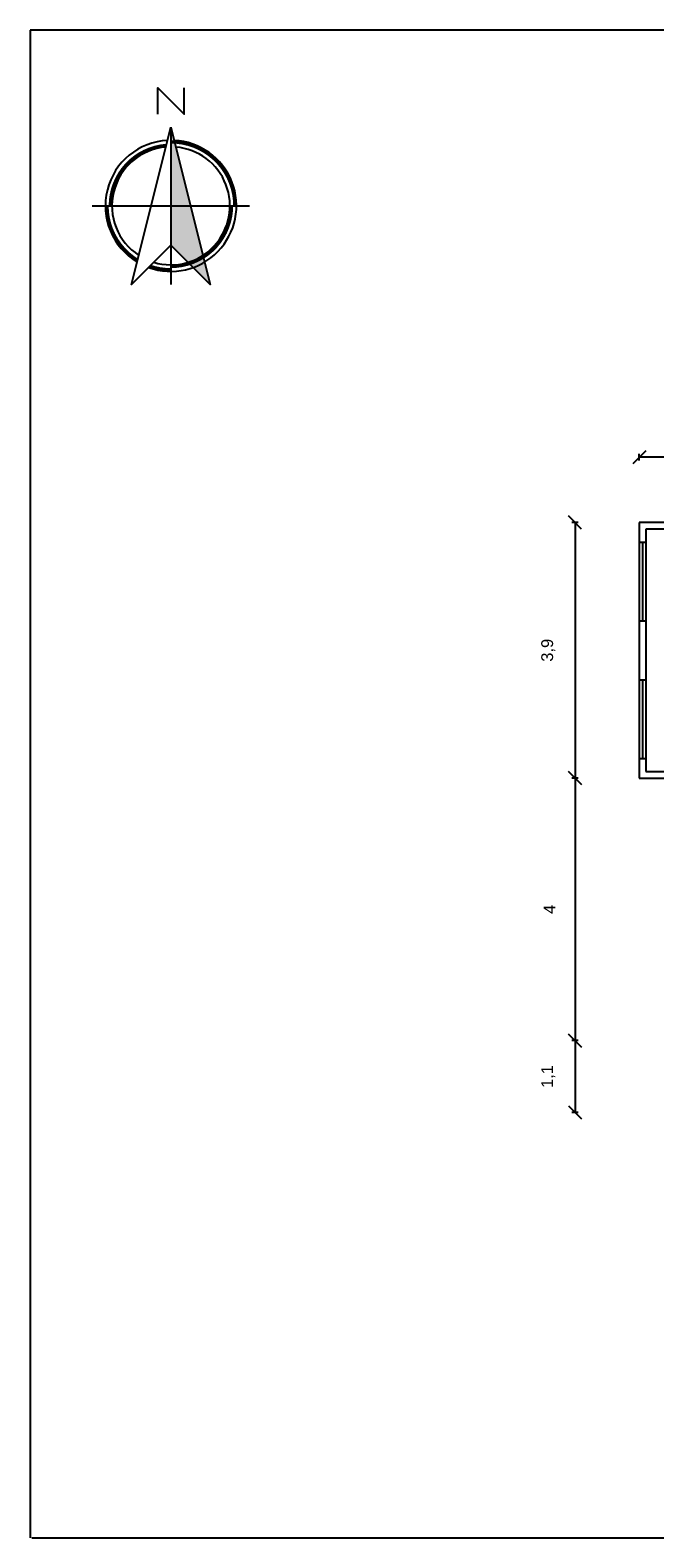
# Model space of a CAD drawing. Header units: millimetres. Extents: x 1 to 29, y 1 to 24.
# Tile 1 of 9: x 1 to 10.5, y 1 to 24. Entities that reach past the tile are written whole.
import ezdxf

# ---------------------------------------------------------------- set-up
doc = ezdxf.new("R2010")
doc.units = ezdxf.units.MM
doc.layers.add('www.dwgautocad.com', color=7, linetype='Continuous')
doc.styles.get("Standard").update_dxf_attribs({"font": 'arial.ttf'})
doc.dimstyles.new('cota 100', dxfattribs={"dimtxt": 0.18, "dimasz": 0.2, "dimexe": 0.05, "dimexo": 0, "dimgap": 0.3, "dimtad": 1, "dimtxsty": 'Standard', "dimblk": 'OBLIQUE', "dimcen": 2.5, "dimadec": 0, "dimazin": 0, "dimtfac": 1, "dimtix": 1, "dimtmove": 2, "dimatfit": 3, "dimldrblk": 'OBLIQUE', "dimfxl": 0.05, "dimfxlon": 1, "dimarcsym": 0})

# ---------------------------------------------------------------- blocks, each defined once
blk = doc.blocks.new('NORTE')
at = {"layer": 'www.dwgautocad.com'}
for p, q in [((0, 1.2), (0, -1.2)), ((-1.2, 0), (1.2, 0))]:
    blk.add_line(p, q, dxfattribs=at)
blk.add_lwpolyline([(-0.2, 1.4), (-0.2, 1.8), (0.2, 1.4), (0.2, 1.8)], dxfattribs=at)
blk.add_lwpolyline([(0, 1.2), (0.6, -1.2), (0, -0.6), (-0.6, -1.2)], close=True, dxfattribs=at)
at = {"layer": 'www.dwgautocad.com', "const_width": 0.05}
for points in [[(-0.069, 0.922, 0.392385), (-0.925, 0, 1)], [(0.975, 0, 0.414214), (0, 0.975, 1)], [(-0.508, -0.832, -0.261393), (-0.975, 0, -1)], [(0.925, 0, -0.414214), (0, -0.925, -1)], [(0, -0.975, -0.083997), (-0.321, -0.921, -1)]]:
    blk.add_lwpolyline(points, format="xyb", dxfattribs=at)
at = {"layer": 'www.dwgautocad.com'}
for radius, start, end in [(1, 92.8842, 239.0434), (1, 250.1041, 87.1158), (0.9, 94.8313, 237.0962), (0.9, 253.1255, 85.1687)]:
    blk.add_arc((0, 0), radius, start, end, dxfattribs=at)
blk.add_solid([(0, 1.2), (0.6, -1.2), (0, -0.6)], dxfattribs=at)
blk = doc.blocks.new('_Oblique')
at = {"color": 0, "linetype": 'ByBlock', "lineweight": -2}
blk.add_line((-0.5, -0.5), (0.5, 0.5), dxfattribs=at)
blk = doc.blocks.new('*D9')
at = {"color": 0, "lineweight": -2, "transparency": 16777216}
for p, q in [((10.268, 17.435), (10.268, 17.535)), ((14.468, 17.485), (10.268, 17.485)), ((14.468, 17.435), (14.468, 17.535))]:
    blk.add_line(p, q, dxfattribs=at)
at = {"layer": 'Defpoints', "color": 0, "transparency": 16777216}
for p in [(10.268, 17.485), (10.268, 16.49), (14.468, 16.49)]:
    blk.add_point(p, dxfattribs=at)
at = {"color": 0, "lineweight": -2, "transparency": 16777216, "xscale": 0.2, "yscale": 0.2, "zscale": 0.2, "rotation": 180}
blk.add_blockref('_Oblique', (10.268, 17.485), dxfattribs=at)
at = {"color": 0, "lineweight": -2, "transparency": 16777216, "xscale": 0.2, "yscale": 0.2, "zscale": 0.2}
blk.add_blockref('_Oblique', (14.468, 17.485), dxfattribs=at)
at = {"color": 0, "transparency": 16777216, "insert": (12.368, 17.894), "char_height": 0.18, "attachment_point": 5}
blk.add_mtext('4,2', dxfattribs=at)
blk = doc.blocks.new('*D10')
at = {"color": 0, "lineweight": -2, "transparency": 16777216}
for p, q in [((9.337, 16.49), (9.237, 16.49)), ((9.287, 16.49), (9.287, 12.59)), ((9.337, 12.59), (9.237, 12.59))]:
    blk.add_line(p, q, dxfattribs=at)
at = {"layer": 'Defpoints', "color": 0, "transparency": 16777216}
for p in [(10.268, 16.49), (9.287, 12.59), (10.268, 12.59)]:
    blk.add_point(p, dxfattribs=at)
at = {"color": 0, "lineweight": -2, "transparency": 16777216, "xscale": 0.2, "yscale": 0.2, "zscale": 0.2}
for p, rotation in [((9.287, 16.49), 90), ((9.287, 12.59), 270)]:
    blk.add_blockref('_Oblique', p, dxfattribs=dict(at, rotation=rotation))
at = {"color": 0, "transparency": 16777216, "insert": (8.879, 14.54), "char_height": 0.18, "attachment_point": 5, "rotation": 90}
blk.add_mtext('3,9', dxfattribs=at)
blk = doc.blocks.new('*D11')
at = {"color": 0, "lineweight": -2, "transparency": 16777216}
for p, q in [((9.337, 12.59), (9.237, 12.59)), ((9.287, 12.59), (9.287, 8.586)), ((9.337, 8.586), (9.237, 8.586))]:
    blk.add_line(p, q, dxfattribs=at)
at = {"layer": 'Defpoints', "color": 0, "transparency": 16777216}
for p in [(10.268, 12.59), (9.287, 8.586), (12.142, 8.586)]:
    blk.add_point(p, dxfattribs=at)
at = {"color": 0, "lineweight": -2, "transparency": 16777216, "xscale": 0.2, "yscale": 0.2, "zscale": 0.2}
for p, rotation in [((9.287, 12.59), 90), ((9.287, 8.586), 270)]:
    blk.add_blockref('_Oblique', p, dxfattribs=dict(at, rotation=rotation))
at = {"color": 0, "transparency": 16777216, "insert": (8.897, 10.588), "char_height": 0.18, "attachment_point": 5, "rotation": 90}
blk.add_mtext('4', dxfattribs=at)
blk = doc.blocks.new('*D13')
at = {"color": 0, "lineweight": -2, "transparency": 16777216}
for p, q in [((9.337, 8.586), (9.237, 8.586)), ((9.287, 8.586), (9.287, 7.49)), ((9.337, 7.49), (9.237, 7.49))]:
    blk.add_line(p, q, dxfattribs=at)
at = {"layer": 'Defpoints', "color": 0, "transparency": 16777216}
for p in [(12.142, 8.586), (9.287, 7.49), (12.142, 7.49)]:
    blk.add_point(p, dxfattribs=at)
at = {"color": 0, "lineweight": -2, "transparency": 16777216, "xscale": 0.2, "yscale": 0.2, "zscale": 0.2}
for p, rotation in [((9.287, 8.586), 90), ((9.287, 7.49), 270)]:
    blk.add_blockref('_Oblique', p, dxfattribs=dict(at, rotation=rotation))
at = {"color": 0, "transparency": 16777216, "insert": (8.879, 8.038), "char_height": 0.18, "attachment_point": 5, "rotation": 90}
blk.add_mtext('1,1', dxfattribs=at)

msp = doc.modelspace()

# ---------------------------------------------------------------- linework, layer by layer
for p, q in [((28.973, 24), (0.973, 24)), ((0.973, 24), (0.973, 1)), ((11.768, 16.49), (10.268, 16.49)), ((10.268, 16.49), (10.268, 16.19)), ((14.368, 16.39), (10.368, 16.39)), ((10.368, 16.39), (10.368, 12.69)), ((10.268, 16.19), (10.368, 16.19)), ((10.268, 16.19), (10.268, 14.99)), ((10.318, 16.19), (10.318, 14.99)), ((10.268, 14.99), (10.368, 14.99)), ((10.268, 14.99), (10.268, 14.09)), ((10.268, 14.09), (10.368, 14.09)), ((10.268, 14.09), (10.268, 12.89)), ((10.318, 14.09), (10.318, 12.89)), ((10.268, 12.89), (10.368, 12.89)), ((10.268, 12.89), (10.268, 12.59)), ((10.368, 12.69), (13.268, 12.69)), ((10.268, 12.59), (13.268, 12.59)), ((1, 1), (28.973, 1))]:
    msp.add_line(p, q)

# ---------------------------------------------------------------- block references
at = {"layer": 'www.dwgautocad.com'}
msp.add_blockref('NORTE', (3.121, 21.32), dxfattribs=at)

# ---------------------------------------------------------------- dimensions: what is measured, and where the dimension line sits
dim = msp.add_linear_dim(base=(10.268, 17.485), p1=(14.468, 16.49), p2=(10.268, 16.49), dimstyle='cota 100')
dim.commit()
dim.dimension.update_dxf_attribs({"geometry": '*D9', "text_midpoint": (12.368, 17.894)})
for base, p1, p2, picture, middle in [((9.287, 12.59), (10.268, 16.49), (10.268, 12.59), '*D10', (8.879, 14.54)), ((9.287, 8.586), (10.268, 12.59), (12.142, 8.586), '*D11', (8.897, 10.588)), ((9.287, 7.49), (12.142, 8.586), (12.142, 7.49), '*D13', (8.879, 8.038))]:
    dim = msp.add_linear_dim(base=base, p1=p1, p2=p2, angle=90, dimstyle='cota 100')
    dim.commit()
    dim.dimension.update_dxf_attribs({"geometry": picture, "text_midpoint": middle})

doc.saveas('drawing.dxf')
